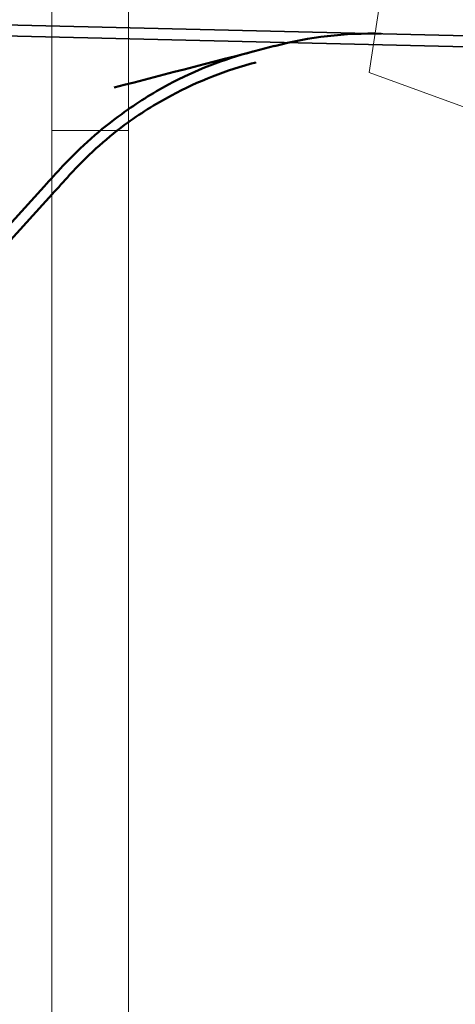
# Model space of a CAD drawing. Header units: metres. Extents: x -5203299 to 2078834, y 245743 to 5817682.
# Tile 62 of 256: x 366254 to 366311, y 5814095 to 5814224. Entities that reach past the tile are written whole.
import ezdxf

# ---------------------------------------------------------------- set-up
doc = ezdxf.new("R2010")
doc.units = ezdxf.units.M
doc.header["$LTSCALE"] = 0.5
doc.linetypes.add('ISO-02 Strichlinie', pattern=[3.81, 3.048, -0.762])
for name, color, linetype, lineweight in [('70 -74 Zeichnungsblatt- 4 Plankopf Linie', 7, 'Continuous', 13), ('99.02_Vermesserplan-Linie Zaun', 7, 'Continuous', 18), ('Keine', 7, 'Continuous', 9)]:
    doc.layers.add(name, color=color, linetype=linetype, lineweight=lineweight)
doc.layers.add('99.04_Gleisplanung VP 02_23-EB-1236L-A-FAHRKANTE', color=150, linetype='Continuous', lineweight=35, true_color=0x007fff)
doc.layers.add('99.04_Gleisplanung VP 02_23-SB-460Y-003-LIN-SCHIENE', color=150, linetype='Continuous', lineweight=50, true_color=0x007fff)

# ---------------------------------------------------------------- blocks, each defined once
blk = doc.blocks.new('_23-07-06_Massenplan_TB_Weiterführende Schule (3D)')
at = {"layer": '99.02_Vermesserplan-Linie Zaun', "color": 7, "linetype": 'Continuous', "lineweight": 18}
for p, q in [((-292.86, 11.36), (-290.96, 23.89)), ((-275.59, 5.06), (-292.86, 11.36))]:
    blk.add_line(p, q, dxfattribs=at)
at = {"layer": '99.04_Gleisplanung VP 02_23-EB-1236L-A-FAHRKANTE', "flags": 128}
for points in [[(562.05, 14.66), (-195.68, 14.71, -0.005965), (-243.37, 15.28), (-544.42, 22.49)], [(562.05, 13.23), (-195.68, 13.28), (-195.68, 13.28, -0.005965), (-243.4, 13.85), (-243.4, 13.85), (-243.4, 13.85), (-544.46, 21.05, -0.000153)]]:
    blk.add_lwpolyline(points, format="xyb", dxfattribs=at)
at = {"layer": '99.04_Gleisplanung VP 02_23-SB-460Y-003-LIN-SCHIENE', "flags": 128}
for points in [[(-408.24, -60.23), (-408.24, -60.23, -0.000996), (-393.7, -57.02), (-393.7, -57.02, 0.090484), (-380.67, -51.57), (-380.21, -51.26), (-379.74, -50.95), (-379.28, -50.63), (-378.83, -50.3), (-378.38, -49.96), (-377.93, -49.62), (-377.93, -49.62, 0.042478), (-372.97, -45), (-372.97, -45), (-335.35, -3.53), (-335.35, -3.53, -0.001462), (-332.9, -0.85), (-332.9, -0.85, -0.049684), (-325.2, 5.94), (-325.2, 5.94, -0.035449), (-319.08, 9.8), (-319.08, 9.8, -0.059316), (-308.07, 14.1)], [(-371.71, -45.79), (-334.31, -4.56), (-334.31, -4.56, 0.000771), (-332.03, -2.03), (-332.03, -2.03, -0.047759), (-324.83, 4.52, -0.035449), (-318.71, 8.38), (-318.71, 8.38, -0.059316), (-307.7, 12.68), (-307.7, 12.68)]]:
    blk.add_lwpolyline(points, format="xyb", dxfattribs=at)
at = {"layer": '99.04_Gleisplanung VP 02_23-SB-460Y-003-LIN-SCHIENE'}
for centre, radius, start, end in [((-292.49, -34.26), 50.72, 88.629, 104.5502), ((134458.48, -519231.53), 536449.49, 104.5493729, 104.5516867)]:
    blk.add_arc(centre, radius, start, end, dxfattribs=at)
blk = doc.blocks.new('Plankopf')
at = {"layer": '70 -74 Zeichnungsblatt- 4 Plankopf Linie', "color": 7, "linetype": 'ISO-02 Strichlinie', "lineweight": 5, "transparency": 33554687}
blk.add_line((-0.5945, 0.1735), (-0.5745, 0.1735), dxfattribs=at)
at = {"layer": '70 -74 Zeichnungsblatt- 4 Plankopf Linie', "transparency": 33554687, "flags": 128}
for points in [[(-0.5945, 0.4205), (0.5945, 0.4205), (0.5945, -0.4205), (-0.5945, -0.4205)], [(-0.5745, -0.4155), (-0.5745, 0.4155), (0.5895, 0.4155), (0.5895, -0.4155)]]:
    blk.add_lwpolyline(points, close=True, dxfattribs=at)
at = {"layer": '70 -74 Zeichnungsblatt- 4 Plankopf Linie', "color": 0, "flags": 1}
for tag in ['AR_Genehmigt_-_Datum', 'Auto_Generate_Page_Number', 'Auto_Total_Num_Sheets', 'Architekt', 'Architekt_Zusatz_-1-', 'Current_Plot_Date', 'Scale', 'Sheet_Number', 'Sheet_Title', 'Teil', 'Gewerk', 'Total_Num_Sheets', 'Tragwerksplanung', 'Tragwerksplanung_Zusatz_-1-', 'Geschäftszeichen', 'Zone', 'Zone', 'Zone', 'Zone', 'Zone', 'Status', 'TGA', 'TGA_Zusatz_-1-', 'Zone', 'Number', 'Publish_Date', 'Number', 'Publish_Date', 'Number', 'Publish_Date', 'Number', 'Publish_Date', 'Number', 'Publish_Date', 'Planungsgrundlagen', 'Plot_Date_Format', 'BH_Genehmigt_-_Datum', 'Papiermaße', 'Ebene', 'Page_Number', 'Plannummer_Fachplaner', 'File_Name', 'File_Name_Include_Path', 'Projektname_Zusatz', 'Landschaftsarchitekt', 'Landschaftsarchitekten_Zusatz-1-', 'Höhe_üNHN', 'Leistungsphase', 'Number', 'Publish_Date', 'Recipients', 'Recipients', 'Recipients', 'Recipients', 'Recipients', 'Project_Date', 'Project_ID', 'Project_Name', 'Recipients', 'Date', 'Note', 'Date', 'Note', 'Date', 'Note', 'Date', 'Note', 'Date', 'Note', 'Format', 'Date', 'Date', 'Note']:
    blk.add_attdef(tag, (-0.5945, -0.4205), '', height=0.00018, dxfattribs=at)

msp = doc.modelspace()

# ---------------------------------------------------------------- block references
at = {"layer": 'Keine', "color": 1}
msp.add_blockref('_23-07-06_Massenplan_TB_Weiterführende Schule (3D)', (366592.8, 5814205.71), dxfattribs=at)

# ---------------------------------------------------------------- next in the draw order: block references
at = {"layer": '70 -74 Zeichnungsblatt- 4 Plankopf Linie', "xscale": 500, "yscale": 500, "zscale": 500}
msp.add_blockref('Plankopf', (366555.71, 5814122.76), dxfattribs=at)

doc.saveas('drawing.dxf')
